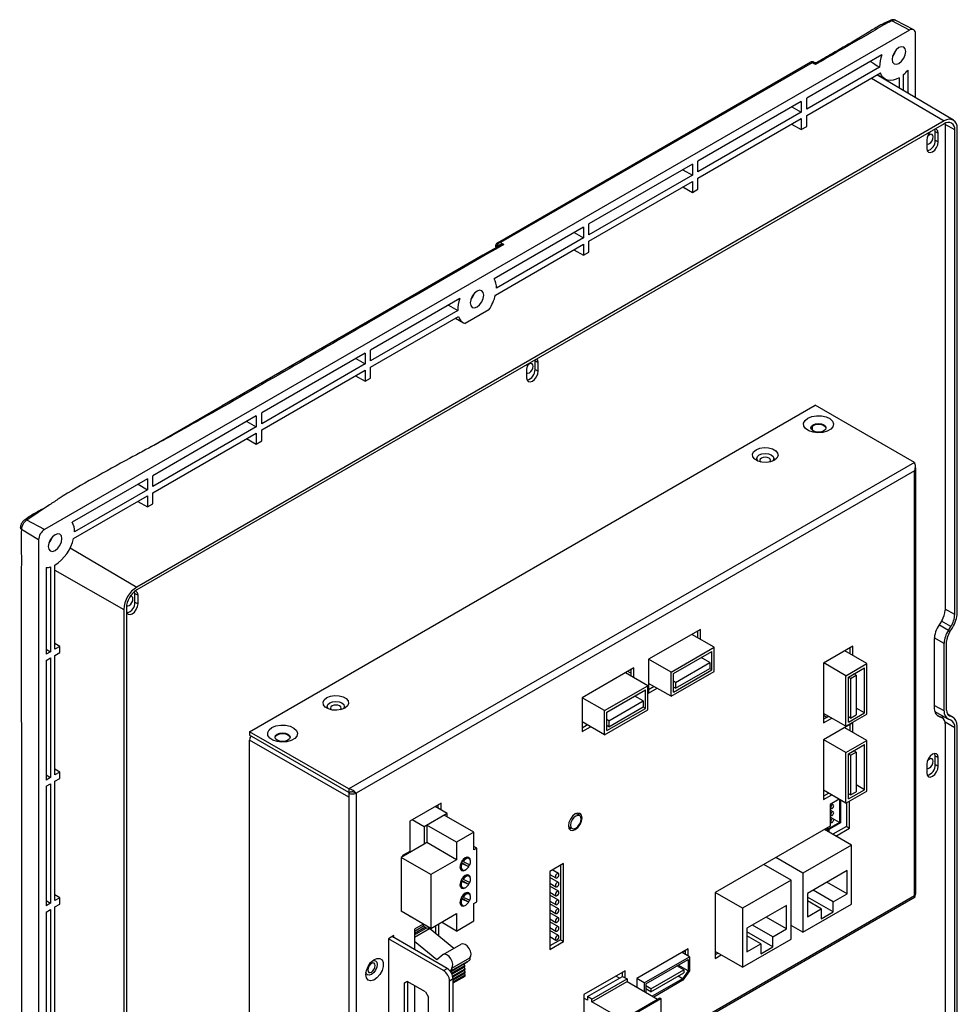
# Model space of a CAD drawing. Header units: millimetres. Extents: x 7146 to 9164, y -1568 to -663.
# Tile 187 of 187: x 8940 to 9159, y -944 to -714. Entities that reach past the tile are written whole.
import ezdxf

# ---------------------------------------------------------------- set-up
doc = ezdxf.new("R2010")
doc.units = ezdxf.units.MM
doc.header["$LTSCALE"] = 3

msp = doc.modelspace()

# ---------------------------------------------------------------- linework, layer by layer
at = {"linetype": 'Continuous', "lineweight": 30}
for p, q in [((9147.65, -716.37), (9143.52, -714.15)), ((9148.63, -716.26), (9144.42, -714.06)), ((9147.65, -716.37), (8945.42, -833.12)), ((9149.07, -732.13), (9149.07, -717.19)), ((9141.18, -722.15), (9123.61, -732.29)), ((9124.62, -723.81), (9051.31, -766.13)), ((9124.86, -723.98), (9052.03, -766.03)), ((9140.65, -724.98), (9123.61, -734.82)), ((9125.66, -724.41), (9124.86, -723.98)), ((9125.43, -723.97), (9125.11, -723.8)), ((9123.61, -736.29), (9140.86, -726.33)), ((9157.93, -737.38), (9140.05, -726.8)), ((9140.12, -726.76), (9141.98, -727.83)), ((9145.25, -727.47), (9145.25, -729.87)), ((9146.24, -730.46), (9146.24, -726.76)), ((9147.3, -731.09), (9147.3, -725.68)), ((9138.73, -727.56), (9155.78, -737.58)), ((9141.65, -727.64), (9141.65, -727.75)), ((9122.34, -733.02), (9098.16, -746.98)), ((9120.15, -734.29), (9122.34, -735.56)), ((9122.34, -733.02), (9122.34, -735.56)), ((9123.61, -734.82), (9123.61, -732.29)), ((9122.34, -735.56), (9098.16, -749.52)), ((9123.61, -738.86), (9123.61, -736.29)), ((9155.78, -737.58), (8966.99, -846.57)), ((9155.78, -738.25), (8966.99, -847.24)), ((9098.16, -750.99), (9122.34, -737.03)), ((9120.09, -738.32), (9122.34, -739.6)), ((9122.34, -737.03), (9122.34, -739.6)), ((9122.34, -739.6), (9123.61, -738.86)), ((9158.22, -739.66), (9155.97, -738.38)), ((9156, -738.74), (9156, -847.54)), ((9153.66, -740.05), (9153.57, -739.53)), ((9153.66, -740.05), (9154.37, -740.46)), ((9153.66, -742.09), (9153.66, -740.05)), ((9154.37, -742.5), (9154.37, -740.46)), ((9158.22, -852.99), (9158.22, -739.66)), ((9158.8, -852.65), (9158.8, -739.32)), ((9151.68, -742.01), (9151.68, -744.05)), ((9153.66, -742.09), (9154.37, -742.5)), ((9096.88, -747.72), (9072.7, -761.68)), ((9096.88, -747.72), (9096.88, -750.25)), ((9098.16, -749.52), (9098.16, -746.98)), ((9096.88, -750.25), (9072.7, -764.21)), ((9094.69, -748.99), (9096.88, -750.25)), ((9072.7, -765.68), (9096.88, -751.72)), ((9096.88, -751.72), (9096.88, -754.29)), ((9098.16, -753.56), (9098.16, -750.99)), ((9094.64, -753.02), (9096.88, -754.29)), ((9096.88, -754.29), (9098.16, -753.56)), ((9072.7, -764.21), (9072.7, -761.68)), ((9071.43, -762.41), (9050.53, -774.48)), ((9069.23, -763.68), (9071.43, -764.95)), ((9071.43, -762.41), (9071.43, -764.95)), ((9050.86, -778.29), (9071.43, -766.42)), ((9071.43, -764.95), (9051.06, -776.7)), ((9052.03, -766.03), (9052.82, -766.46)), ((9071.43, -766.42), (9071.43, -768.99)), ((9072.7, -768.25), (9072.7, -765.68)), ((9050.85, -766.85), (9050.84, -766.87)), ((9050.84, -766.87), (9050.84, -766.95)), ((9051.01, -767.09), (9050.99, -767.08)), ((9050.99, -767.08), (9050.99, -767.15)), ((9050.99, -767.15), (9051.01, -767.09)), ((9051.01, -767.09), (9051.19, -766.84)), ((9069.18, -767.71), (9071.43, -768.99)), ((9071.43, -768.99), (9072.7, -768.25)), ((9042.54, -779.09), (9021.65, -791.15)), ((9042.01, -781.93), (9021.65, -793.68)), ((9049.32, -781.75), (9043.75, -784.96)), ((9021.65, -795.15), (9042.21, -783.28)), ((9041.48, -783.7), (9043.34, -784.78)), ((9020.37, -791.89), (8996.19, -805.85)), ((9020.37, -791.89), (9020.37, -794.42)), ((9021.65, -793.68), (9021.65, -791.15)), ((9018.18, -793.15), (9020.37, -794.42)), ((9060.11, -793.64), (9060.11, -793.48)), ((9060.11, -793.64), (9060.82, -794.05)), ((9060.11, -795.69), (9060.11, -793.64)), ((9060.82, -796.09), (9060.82, -794.05)), ((9020.37, -794.42), (8996.19, -808.38)), ((8996.19, -809.85), (9020.37, -795.89)), ((9020.37, -795.89), (9020.37, -798.46)), ((9021.65, -797.72), (9021.65, -795.15)), ((9058.13, -795.6), (9058.13, -797.64)), ((9060.11, -795.69), (9060.82, -796.09)), ((9018.13, -797.18), (9020.37, -798.46)), ((9020.37, -798.46), (9021.65, -797.72)), ((8993.36, -880.4), (9125.59, -804.06)), ((9148.78, -817.45), (9125.59, -804.06)), ((8994.92, -806.58), (8970.73, -820.54)), ((8992.73, -807.85), (8994.92, -809.11)), ((8994.92, -806.58), (8994.92, -809.11)), ((8996.19, -808.38), (8996.19, -805.85)), ((8994.92, -809.11), (8970.73, -823.07)), ((8996.19, -812.42), (8996.19, -809.85)), ((9124.88, -808.96), (9124.88, -809.86)), ((8970.73, -824.54), (8994.92, -810.58)), ((8992.67, -811.88), (8994.92, -813.15)), ((8994.92, -810.58), (8994.92, -813.15)), ((8994.92, -813.15), (8996.19, -812.42)), ((9148.78, -817.45), (9016.56, -893.78)), ((9148.78, -819.41), (9018.25, -894.76)), ((9148.78, -918.7), (9148.78, -819.41)), ((9149.14, -918.21), (9149.14, -818.92)), ((8969.46, -821.28), (8951.89, -831.42)), ((8969.46, -821.28), (8969.46, -823.81)), ((8970.73, -823.07), (8970.73, -820.54)), ((8969.46, -823.81), (8952.42, -833.65)), ((8967.27, -822.54), (8969.46, -823.81)), ((8952.22, -835.23), (8969.46, -825.28)), ((8969.46, -825.28), (8969.46, -827.85)), ((8970.73, -827.11), (8970.73, -824.54)), ((8946.61, -827.36), (8941.29, -830.9)), ((8967.22, -826.58), (8969.46, -827.85)), ((8969.46, -827.85), (8970.73, -827.11)), ((8945.42, -833.12), (8941.29, -830.9)), ((8944.01, -835.57), (8940.02, -833.1)), ((8944.01, -835.57), (8944.01, -1109.92)), ((8951.42, -837.43), (8966.99, -846.57)), ((8945.77, -842.02), (8945.77, -862.31)), ((8946.83, -841.87), (8946.83, -861.69)), ((8947.82, -861.12), (8947.82, -841.44)), ((8947.82, -842.64), (8963.97, -851.8)), ((8966.56, -848.06), (8966.49, -847.59)), ((8966.56, -848.06), (8967.27, -848.47)), ((8966.56, -850.1), (8966.56, -848.06)), ((8967.27, -850.51), (8967.27, -848.47)), ((9156, -847.54), (9156, -852.01)), ((8963.97, -851.8), (8963.97, -965.13)), ((8964.55, -851.47), (8964.55, -964.79)), ((8964.58, -850.96), (8964.58, -852.06)), ((8966.56, -850.1), (8967.27, -850.51)), ((9158.22, -852.99), (9156, -851.72)), ((9156.73, -856.71), (9154.53, -855.44)), ((9155.26, -854.3), (9154.55, -855.4)), ((9157.32, -855.79), (9155.12, -854.52)), ((9156.73, -856.71), (9157.32, -855.79)), ((9157.02, -857.14), (9157.69, -856.08)), ((9098.76, -856.5), (9086.66, -863.48)), ((9102.01, -860.66), (9096.78, -857.64)), ((9098.05, -856.9), (9098.05, -858.37)), ((9098.76, -858.78), (9098.76, -856.5)), ((9155.75, -859.74), (9153.45, -858.43)), ((8945.77, -861.08), (8946.83, -861.69)), ((8948.99, -860.45), (8947.82, -859.77)), ((8948.99, -860.45), (8947.82, -861.12)), ((8948.99, -861.92), (8948.99, -860.45)), ((9091.9, -866.5), (9102.01, -860.66)), ((9102.01, -866.29), (9102.01, -860.66)), ((9134.43, -860.4), (9127.57, -864.36)), ((9133.72, -860.81), (9133.72, -862.2)), ((9134.43, -862.6), (9134.43, -860.4)), ((9153.43, -858.87), (9153.43, -874.7)), ((9155.75, -875.56), (9155.75, -859.74)), ((9156.33, -875.36), (9156.33, -859.27)), ((8946.83, -861.69), (8945.77, -862.31)), ((8945.77, -863.78), (8946.83, -863.16)), ((8946.83, -863.16), (8946.83, -891.09)), ((8947.82, -862.59), (8948.99, -861.92)), ((8947.82, -890.52), (8947.82, -862.59)), ((9092.46, -866.82), (9101.44, -861.64)), ((9100.96, -864.23), (9098.96, -863.08)), ((9101.44, -865.97), (9101.44, -861.64)), ((9137.68, -864.48), (9132.52, -861.5)), ((8945.77, -863.78), (8945.77, -891.7)), ((9083.2, -865.48), (9071.11, -872.46)), ((9083.2, -867.76), (9083.2, -865.48)), ((9091.9, -866.5), (9086.66, -863.48)), ((9086.66, -863.48), (9086.66, -871.4)), ((9092.95, -868.86), (9100.96, -864.23)), ((9092.95, -870.26), (9100.96, -865.64)), ((9101.44, -865.97), (9100.91, -865.66)), ((9100.96, -864.23), (9100.96, -865.64)), ((9127.57, -864.36), (9127.57, -878.32)), ((9132.8, -867.3), (9127.64, -864.32)), ((9132.8, -867.3), (9137.68, -864.48)), ((9133.37, -867.62), (9137.12, -865.46)), ((9137.12, -875.99), (9137.12, -865.46)), ((9137.68, -876.32), (9137.68, -864.48)), ((9086.45, -869.64), (9081.22, -866.62)), ((9082.49, -866.7), (9081.78, -866.29)), ((9082.49, -865.89), (9082.49, -867.35)), ((9091.9, -872.13), (9102.01, -866.29)), ((9091.9, -872.13), (9091.9, -866.5)), ((9092.46, -871.15), (9101.44, -865.97)), ((9092.46, -871.15), (9092.46, -866.82)), ((9132.8, -879.14), (9132.8, -867.3)), ((9133.37, -878.16), (9133.37, -867.62)), ((9133.87, -867.95), (9133.37, -867.66)), ((9133.87, -867.95), (9135.19, -867.19)), ((9133.87, -867.95), (9133.87, -877.22)), ((9135.19, -867.19), (9134.65, -866.88)), ((9135.19, -867.19), (9135.19, -876.46)), ((9076.34, -875.48), (9086.45, -869.64)), ((9086.45, -875.27), (9086.45, -869.64)), ((9091.9, -872.13), (9086.66, -869.11)), ((9087.94, -869.85), (9086.66, -870.58)), ((9086.66, -871.4), (9088.64, -870.25)), ((9092.95, -868.86), (9092.46, -868.57)), ((9092.95, -870.26), (9092.46, -869.98)), ((9092.95, -868.86), (9092.95, -870.26)), ((9076.34, -875.48), (9071.11, -872.46)), ((9071.11, -872.46), (9071.11, -880.38)), ((9076.91, -875.8), (9085.89, -870.62)), ((9085.4, -873.21), (9083.4, -872.06)), ((9085.89, -874.95), (9085.89, -870.62)), ((9077.39, -877.84), (9085.4, -873.21)), ((9077.39, -879.24), (9085.4, -874.62)), ((9085.89, -874.95), (9085.36, -874.64)), ((9085.4, -873.21), (9085.4, -874.62)), ((9137.12, -875.99), (9135.19, -874.88)), ((9155.75, -875.56), (9153.43, -874.25)), ((9076.34, -881.11), (9086.45, -875.27)), ((9076.34, -881.11), (9076.34, -875.48)), ((9076.91, -880.13), (9085.89, -874.95)), ((9076.91, -880.13), (9076.91, -875.8)), ((9132.8, -879.14), (9127.57, -876.12)), ((9128.35, -877.06), (9127.57, -876.61)), ((9128.77, -876.81), (9127.57, -877.5)), ((9128.77, -876.81), (9128.77, -876.81)), ((9132.8, -879.14), (9137.68, -876.32)), ((9133.37, -878.16), (9137.12, -875.99)), ((9133.87, -877.22), (9133.37, -876.93)), ((9133.87, -877.22), (9135.19, -876.46)), ((9153.95, -875.91), (9156.58, -877.39)), ((9154.07, -876.56), (9154.55, -876.75)), ((9154.2, -876.67), (9154.55, -876.87)), ((9154.55, -876.75), (9155.26, -877.16)), ((9154.55, -876.75), (9154.67, -876.81)), ((9154.55, -876.87), (9155.26, -877.16)), ((9155.38, -877.22), (9154.67, -876.81)), ((9157.89, -877.07), (9156.55, -876.28)), ((9157.69, -876.98), (9156.56, -876.31)), ((9156.79, -876.56), (9157.02, -876.7)), ((9157.69, -876.98), (9157.02, -876.7)), ((9076.34, -881.11), (9071.11, -878.09)), ((9072.38, -878.83), (9071.11, -879.56)), ((9071.11, -880.38), (9073.09, -879.23)), ((9077.39, -877.84), (9076.91, -877.55)), ((9077.39, -879.24), (9076.91, -878.96)), ((9077.39, -877.84), (9077.39, -879.24)), ((9127.57, -878.32), (9129.48, -877.22)), ((9134.43, -878.36), (9127.57, -882.32)), ((9137.68, -882.44), (9132.52, -879.46)), ((9133.72, -878.77), (9133.72, -880.16)), ((9134.43, -880.57), (9134.43, -878.36)), ((9158.22, -879.46), (9155.96, -878.18)), ((9156, -878.6), (9156, -889.69)), ((9157.32, -877.7), (9156.73, -877.46)), ((9158.22, -992.79), (9158.22, -879.46)), ((9158.8, -992.45), (9158.8, -879.13)), ((9016.56, -893.78), (8993.36, -880.4)), ((8993.36, -880.4), (8993.36, -881.21)), ((9016.56, -894.6), (8993.36, -881.21)), ((9016.56, -895.74), (8993.36, -882.35)), ((8993.36, -979.69), (8993.36, -882.35)), ((9127.57, -882.32), (9127.57, -896.29)), ((9132.8, -885.26), (9127.64, -882.28)), ((9132.8, -885.26), (9137.68, -882.44)), ((9133.37, -885.59), (9137.12, -883.42)), ((9137.12, -893.96), (9137.12, -883.42)), ((9137.68, -894.28), (9137.68, -882.44)), ((9132.8, -897.1), (9132.8, -885.26)), ((9133.37, -896.12), (9133.37, -885.59)), ((9133.87, -885.91), (9133.37, -885.62)), ((9133.87, -885.91), (9135.19, -885.16)), ((9133.87, -885.91), (9133.87, -895.19)), ((9135.19, -885.16), (9134.65, -884.85)), ((9135.19, -885.16), (9135.19, -894.43)), ((9153.66, -886.04), (9154.37, -886.45)), ((9153.66, -888.09), (9153.66, -886.04)), ((9151.68, -888), (9151.68, -890.05)), ((9153.66, -888.09), (9154.37, -888.49)), ((9154.37, -888.49), (9154.37, -886.45)), ((8945.77, -890.48), (8946.83, -891.09)), ((8948.99, -889.85), (8947.82, -889.16)), ((8948.99, -889.85), (8947.82, -890.52)), ((8948.99, -891.32), (8948.99, -889.85)), ((9156, -889.69), (9156, -991.87)), ((8946.83, -891.09), (8945.77, -891.7)), ((8945.77, -893.17), (8946.83, -892.56)), ((8945.77, -893.17), (8945.77, -921.1)), ((8946.83, -892.56), (8946.83, -920.49)), ((8947.82, -891.99), (8948.99, -891.32)), ((8947.82, -919.91), (8947.82, -891.99)), ((9137.12, -893.96), (9135.19, -892.85)), ((9016.56, -893.78), (9016.56, -894.6)), ((9017.22, -894.44), (9016.56, -894.6)), ((9017.05, -894.48), (9016.56, -894.76)), ((9016.56, -894.76), (9016.56, -895.74)), ((9018.25, -894.76), (9017.95, -894.59)), ((9018.25, -894.76), (9018.25, -994.06)), ((9132.8, -897.1), (9127.57, -894.08)), ((9128.77, -894.77), (9127.57, -895.47)), ((9127.57, -896.29), (9129.48, -895.18)), ((9132.8, -897.1), (9137.68, -894.28)), ((9133.37, -896.12), (9137.12, -893.96)), ((9133.87, -895.19), (9133.37, -894.9)), ((9133.87, -895.19), (9135.19, -894.43)), ((9016.56, -895.74), (9016.56, -993.08)), ((9038.12, -897.09), (9030.84, -901.3)), ((9039.54, -899.52), (9036.73, -897.9)), ((9037.41, -897.5), (9037.41, -898.3)), ((9038.12, -898.71), (9038.12, -897.09)), ((9131.21, -896.18), (9129.09, -897.41)), ((9129.09, -897.41), (9129.09, -902.49)), ((9129.82, -897.52), (9129.36, -897.25)), ((9131.27, -896.22), (9131.27, -901.62)), ((9131.48, -896.34), (9131.48, -901.74)), ((9132.91, -897.04), (9132.91, -902.55)), ((9133.62, -902.96), (9133.62, -896.63)), ((9039.54, -899.52), (9034.16, -902.62)), ((9038.88, -899.92), (9034.82, -902.27)), ((9045.81, -903.92), (9038.88, -899.92)), ((9039.54, -900.3), (9039.54, -899.52)), ((9070.51, -900.03), (9069.66, -899.54)), ((9129.09, -898.24), (9129.33, -898.37)), ((9129.82, -899.15), (9129.09, -898.73)), ((9129.09, -899.87), (9129.33, -900.01)), ((9030.84, -901.3), (9030.84, -908.4)), ((9034.16, -902.62), (9031.35, -901)), ((9041.75, -906.27), (9034.82, -902.27)), ((9034.82, -902.27), (9034.82, -906.35)), ((9129.09, -902.49), (9102.22, -918)), ((9131.48, -901.74), (9128.37, -903.54)), ((9131.27, -901.62), (9128.58, -903.17)), ((9131.27, -901.62), (9129.09, -900.36)), ((9129.82, -900.79), (9129.09, -900.37)), ((9129.09, -901.5), (9129.33, -901.64)), ((9034.16, -902.62), (9034.16, -906.73)), ((9045.81, -903.92), (9041.75, -906.27)), ((9045.81, -908), (9045.81, -903.92)), ((9067.91, -902.57), (9068.76, -903.06)), ((9134.11, -906.94), (9127.75, -903.26)), ((9128.37, -903.54), (9127.82, -903.22)), ((9128.37, -903.54), (9128.37, -902.9)), ((9128.58, -903.17), (9128.58, -902.78)), ((9128.77, -903.31), (9128.77, -903.85)), ((9132.91, -902.55), (9129.71, -904.4)), ((9130.42, -904.81), (9133.62, -902.96)), ((9132.91, -902.55), (9133.62, -902.96)), ((9034.16, -906.73), (9028.79, -909.83)), ((9034.82, -906.35), (9034.16, -906.73)), ((9041.75, -910.35), (9034.82, -906.35)), ((9041.75, -906.27), (9041.75, -910.35)), ((9134.11, -906.94), (9122.73, -913.51)), ((9134.11, -920.74), (9134.11, -906.94)), ((9030.84, -908.4), (9029.14, -909.38)), ((9029.14, -909.38), (9029.14, -909.63)), ((9046.47, -907.63), (9045.81, -907.25)), ((9046.47, -907.63), (9045.81, -908)), ((9046.47, -920.2), (9046.47, -907.63)), ((9035.72, -913.83), (9028.79, -909.83)), ((9028.79, -909.83), (9028.79, -922.4)), ((9041.75, -910.35), (9035.72, -913.83)), ((9043, -911.26), (9042.75, -911.12)), ((9044.59, -912), (9042.82, -910.97)), ((9044.59, -912), (9043, -911.26)), ((9043.26, -910.78), (9043.01, -910.63)), ((9043.26, -910.78), (9044.85, -911.51)), ((9044.69, -910.06), (9044.13, -909.74)), ((9045.01, -910.76), (9045.02, -910.6)), ((9066.74, -911.23), (9063.53, -913.08)), ((9066.03, -911.63), (9066.03, -929.04)), ((9066.74, -929.45), (9066.74, -911.23)), ((9119.97, -915.1), (9113.61, -911.43)), ((9122.73, -913.51), (9116.36, -909.83)), ((9035.72, -913.83), (9035.72, -926.41)), ((9042.59, -912.41), (9043.15, -912.73)), ((9044.69, -914.21), (9044.13, -913.89)), ((9063.53, -913.08), (9063.53, -931.3)), ((9063.53, -913.78), (9064.97, -914.61)), ((9065.58, -913.57), (9064.13, -912.73)), ((9122.73, -913.51), (9122.73, -927.31)), ((9133.05, -912.86), (9123.79, -918.2)), ((9133.05, -918.33), (9133.05, -912.86)), ((9043, -915.41), (9042.75, -915.26)), ((9044.59, -916.14), (9042.82, -915.12)), ((9044.59, -916.14), (9043, -915.41)), ((9043.26, -914.92), (9043.01, -914.78)), ((9043.26, -914.92), (9044.85, -915.66)), ((9045.01, -914.91), (9045.02, -914.75)), ((9065.58, -915.64), (9063.53, -914.46)), ((9063.53, -915.85), (9064.97, -916.68)), ((9119.97, -915.1), (9108.59, -921.67)), ((9119.97, -928.9), (9119.97, -915.1)), ((9133.05, -918.33), (9128.31, -915.59)), ((8948.99, -919.24), (8947.82, -918.56)), ((9042.59, -916.56), (9043.15, -916.88)), ((9044.69, -918.36), (9044.13, -918.04)), ((9065.58, -917.71), (9063.53, -916.53)), ((9063.53, -917.92), (9064.97, -918.76)), ((9065.58, -919.79), (9063.53, -918.61)), ((9108.59, -921.67), (9102.22, -918)), ((9102.22, -918), (9102.22, -933.43)), ((9123.79, -918.2), (9123.79, -923.67)), ((9129.83, -920.18), (9125.1, -917.45)), ((9129.83, -920.18), (9133.05, -918.33)), ((8945.77, -919.87), (8946.83, -920.49)), ((8946.83, -920.49), (8945.77, -921.1)), ((8948.99, -919.24), (8947.82, -919.91)), ((8947.82, -921.38), (8948.99, -920.71)), ((8948.99, -920.71), (8948.99, -919.24)), ((9017.58, -994.85), (9148.96, -919.01)), ((9018.25, -994.06), (9148.78, -918.7)), ((9042.59, -920.71), (9043.15, -921.03)), ((9043, -919.56), (9042.75, -919.41)), ((9044.59, -920.29), (9042.82, -919.27)), ((9044.59, -920.29), (9043, -919.56)), ((9043.26, -919.07), (9043.01, -918.93)), ((9043.26, -919.07), (9044.85, -919.81)), ((9045.01, -919.05), (9045.02, -918.9)), ((9045.81, -920.58), (9046.47, -920.2)), ((9045.81, -924.66), (9045.81, -920.58)), ((9063.53, -920), (9064.97, -920.83)), ((9065.58, -921.86), (9063.53, -920.68)), ((9122.73, -927.31), (9134.11, -920.74)), ((9129.83, -922.55), (9123.79, -919.06)), ((9127.01, -921.82), (9123.79, -919.96)), ((9129.83, -922.55), (9129.83, -920.18)), ((8945.77, -922.57), (8946.83, -921.96)), ((8945.77, -922.57), (8945.77, -950.49)), ((8946.83, -921.96), (8946.83, -949.88)), ((8947.82, -949.31), (8947.82, -921.38)), ((9035.72, -926.41), (9028.79, -922.4)), ((9035.72, -926.41), (9041.75, -922.93)), ((9041.75, -922.93), (9041.75, -927.01)), ((9063.53, -922.07), (9064.97, -922.91)), ((9065.58, -923.94), (9063.53, -922.75)), ((9108.59, -921.67), (9108.59, -935.47)), ((9118.91, -921.02), (9109.65, -926.37)), ((9118.91, -926.49), (9118.91, -921.02)), ((9123.79, -923.67), (9127.01, -921.82)), ((9127.01, -921.82), (9127.01, -924.19)), ((9127.01, -924.19), (9129.83, -922.55)), ((9030.84, -923.59), (9030.84, -923.67)), ((9030.84, -923.67), (9030.91, -923.63)), ((9033.95, -925.39), (9031.91, -926.57)), ((9034.06, -925.82), (9033.89, -925.42)), ((9037.57, -928.15), (9037.57, -925.34)), ((9041.75, -927.01), (9038.21, -924.97)), ((9041.75, -927.01), (9045.81, -924.66)), ((9063.53, -924.15), (9064.97, -924.98)), ((9065.58, -926.01), (9063.53, -924.83)), ((9118.91, -926.49), (9114.17, -923.76)), ((9031.91, -927.07), (9034.06, -925.82)), ((9031.91, -927.51), (9034.36, -926.1)), ((9031.91, -927.92), (9034.67, -926.32)), ((9031.91, -928.46), (9035.46, -926.41)), ((9031.91, -926.57), (9031.91, -931.35)), ((9034.36, -926.1), (9034.06, -925.82)), ((9034.67, -926.32), (9034.36, -926.1)), ((9035.46, -926.41), (9034.67, -926.32)), ((9041.09, -931.06), (9035.46, -926.41)), ((9036.86, -925.75), (9036.86, -927.57)), ((9063.53, -926.22), (9064.97, -927.05)), ((9065.58, -928.08), (9063.53, -926.9)), ((9109.65, -926.37), (9109.65, -931.84)), ((9115.69, -930.72), (9109.65, -927.23)), ((9115.69, -928.35), (9110.95, -925.61)), ((9115.69, -928.35), (9118.91, -926.49)), ((9122.73, -927.31), (9119.97, -925.72)), ((9027.1, -928.09), (9025.83, -928.82)), ((9038.7, -936.25), (9025.83, -928.82)), ((9025.83, -928.82), (9025.83, -973.73)), ((9039.55, -935.76), (9026.68, -928.33)), ((9027.1, -928.58), (9027.1, -928.09)), ((9037.17, -933.78), (9031.91, -929.43)), ((9038.59, -932.51), (9042.83, -930.06)), ((9063.53, -928.29), (9064.97, -929.13)), ((9066.03, -929.04), (9063.53, -930.49)), ((9063.53, -931.3), (9066.74, -929.45)), ((9066.03, -929.04), (9066.74, -929.45)), ((9108.59, -935.47), (9119.97, -928.9)), ((9112.86, -929.98), (9109.65, -928.12)), ((9109.65, -931.84), (9112.86, -929.98)), ((9112.86, -929.98), (9112.86, -932.35)), ((9115.69, -930.72), (9115.69, -928.35)), ((9095.89, -931.19), (9083.87, -938.13)), ((9096.25, -933.03), (9094.48, -932.01)), ((9095.19, -931.68), (9094.55, -932.05)), ((9095.19, -931.6), (9095.19, -932.42)), ((9095.89, -932.83), (9095.89, -931.19)), ((9108.59, -935.47), (9102.22, -931.8)), ((9102.93, -932.21), (9102.22, -932.61)), ((9112.86, -932.35), (9115.69, -930.72)), ((9038.59, -932.51), (9037.17, -933.78)), ((9040.35, -936.51), (9044.22, -934.27)), ((9040.36, -936.52), (9043.49, -934.71)), ((9040.58, -936.24), (9044.82, -933.79)), ((9040.62, -935.73), (9044.86, -933.28)), ((9043.49, -934.71), (9043.49, -934.69)), ((9043.72, -935.04), (9043.49, -934.71)), ((9085.64, -939.15), (9096.25, -933.03)), ((9085.99, -939.36), (9095.89, -933.64)), ((9095.89, -933.64), (9095.89, -936.29)), ((9096.25, -933.03), (9096.25, -936.3)), ((9102.22, -933.43), (9103.64, -932.61)), ((9038.7, -936.25), (9039.55, -935.76)), ((9040.13, -936.24), (9040.26, -936.17)), ((9040.57, -936.86), (9043.72, -935.04)), ((9040.67, -937.05), (9043.72, -935.28)), ((9040.68, -937.08), (9043.53, -935.44)), ((9040.85, -937.51), (9043.74, -935.84)), ((9040.9, -937.68), (9043.74, -936.04)), ((9040.9, -937.7), (9043.52, -936.19)), ((9040.96, -938.17), (9043.75, -936.56)), ((9040.96, -938.41), (9043.75, -936.8)), ((9043.52, -936.19), (9043.74, -936.04)), ((9043.75, -936.56), (9043.52, -936.19)), ((9043.53, -935.44), (9043.72, -935.28)), ((9043.74, -935.84), (9043.53, -935.44)), ((9043.75, -937.26), (9043.57, -936.91)), ((9043.72, -935.28), (9043.72, -935.04)), ((9043.74, -936.04), (9043.74, -935.84)), ((9043.75, -936.8), (9043.75, -936.56)), ((9081.15, -936.31), (9071.53, -941.86)), ((9080.44, -936.72), (9080.44, -937.7)), ((9081.15, -937.94), (9081.15, -936.31)), ((9087.19, -940.51), (9094.87, -936.08)), ((9087.19, -941.25), (9094.87, -936.82)), ((9094.87, -936.08), (9093.27, -935.16)), ((9095.89, -936.29), (9093.6, -934.97)), ((9095.89, -936.29), (9094.58, -938.16)), ((9096.25, -936.3), (9094.69, -938.5)), ((9094.87, -936.08), (9094.87, -936.82)), ((9029.51, -939.19), (9030.21, -938.78)), ((9030.21, -938.78), (9029.51, -939.19)), ((9029.51, -939.19), (9029.51, -966.95)), ((9034.45, -941.23), (9030.21, -938.78)), ((9030.35, -966.46), (9030.35, -938.86)), ((9040.96, -938.21), (9040.11, -938.7)), ((9040.11, -979.69), (9040.11, -938.7)), ((9040.96, -938.87), (9043.75, -937.26)), ((9040.96, -939.14), (9043.75, -937.53)), ((9040.96, -979.2), (9040.96, -938.21)), ((9043.75, -937.53), (9043.75, -937.26)), ((9072.38, -942.35), (9080.58, -937.62)), ((9073.4, -942.94), (9081.61, -938.21)), ((9073.4, -943.56), (9081.61, -938.82)), ((9079.84, -938.05), (9078.99, -937.56)), ((9080.58, -937.62), (9081.61, -938.21)), ((9081.61, -938.21), (9081.61, -938.82)), ((9081.61, -938.82), (9088.73, -942.94)), ((9085.64, -939.15), (9083.87, -938.13)), ((9083.87, -938.13), (9083.87, -940.13)), ((9085.64, -939.15), (9085.64, -941.15)), ((9085.99, -939.36), (9085.99, -941.35)), ((9094.58, -938.16), (9087.52, -942.23)), ((9094.69, -938.5), (9087.87, -942.44)), ((9094.58, -938.16), (9093.57, -937.58)), ((9031.91, -939.76), (9031.91, -968.18)), ((9034.45, -941.23), (9035.16, -942.46)), ((9087.19, -940.51), (9085.99, -939.82)), ((9087.19, -941.25), (9085.99, -940.56)), ((9087.19, -940.51), (9087.19, -941.25)), ((9035.1, -942.35), (9035.1, -945.92)), ((9035.16, -970.22), (9035.16, -942.46)), ((9071.53, -941.86), (9071.53, -952.27)), ((9072.38, -943.21), (9071.53, -942.72)), ((9072.38, -942.35), (9072.38, -943.21)), ((9073.4, -942.94), (9072.38, -942.35)), ((9073.4, -943.56), (9073.4, -942.94)), ((9081.06, -947.98), (9073.4, -943.56)), ((9081.06, -947.36), (9089.26, -942.63)), ((9081.33, -947.52), (9089.53, -942.78)), ((9089.26, -942.63), (9089.53, -942.78)), ((9089.53, -942.78), (9089.53, -949.64))]:
    msp.add_line(p, q, dxfattribs=at)
at = {"linetype": 'Continuous', "lineweight": 30, "flags": 128}
for points in [[(9146.77, -721.37), (9146.65, -720.74), (9146.3, -720.34), (9145.79, -720.24), (9145.18, -720.45), (9144.57, -720.94), (9144.05, -721.64), (9143.71, -722.43), (9143.59, -723.21), (9143.71, -723.84), (9144.05, -724.24), (9144.57, -724.34), (9145.18, -724.13), (9145.79, -723.63), (9146.3, -722.94), (9146.65, -722.14), (9146.77, -721.37)], [(9144.49, -721.03), (9144.18, -721.71), (9143.74, -722.33)], [(9145.25, -727.47), (9144.52, -727.84), (9143.82, -728.06), (9143.14, -728.13), (9142.52, -728.05), (9141.97, -727.83), (9141.5, -727.46), (9141.13, -726.96), (9140.86, -726.33)], [(9155.93, -738.17), (9155.96, -738.29), (9156, -738.74)], [(9151.69, -742.93), (9151.98, -742.98), (9152.32, -742.86), (9152.66, -742.59), (9152.94, -742.2), (9153.14, -741.76), (9153.2, -741.33)], [(9153.2, -741.33), (9153.14, -740.98), (9152.94, -740.76), (9152.66, -740.71), (9152.32, -740.82), (9151.98, -741.1), (9151.79, -741.33)], [(9154.37, -740.46), (9154.27, -739.92), (9153.98, -739.59), (9153.62, -739.5)], [(9151.68, -744.05), (9151.79, -744.58), (9152.08, -744.92), (9152.51, -745), (9153.03, -744.82), (9153.54, -744.41), (9153.98, -743.82), (9154.27, -743.15), (9154.37, -742.5)], [(9051.63, -766.83), (9047.89, -768.99), (8986.94, -804.18), (8969.8, -814.08)], [(9048.13, -778.31), (9048.01, -777.68), (9047.66, -777.28), (9047.15, -777.18), (9046.54, -777.4), (9045.93, -777.89), (9045.41, -778.58), (9045.07, -779.38), (9044.95, -780.15), (9045.07, -780.78), (9045.41, -781.18), (9045.93, -781.28), (9046.54, -781.07), (9047.15, -780.58), (9047.66, -779.88), (9048.01, -779.09), (9048.13, -778.31)], [(9045.85, -777.97), (9045.54, -778.66), (9045.1, -779.27)], [(9059.65, -794.93), (9059.59, -794.58), (9059.39, -794.36), (9059.11, -794.3), (9058.77, -794.42), (9058.43, -794.69), (9058.24, -794.92)], [(9060.82, -794.05), (9060.72, -793.52), (9060.52, -793.25)], [(9058.44, -794.45), (9058.24, -794.95), (9058.13, -795.6)], [(9058.13, -797.64), (9058.24, -798.18), (9058.53, -798.51), (9058.96, -798.6), (9059.48, -798.42), (9059.99, -798.01), (9060.43, -797.42), (9060.72, -796.75), (9060.82, -796.09)], [(9058.14, -796.52), (9058.43, -796.58), (9058.77, -796.46), (9059.11, -796.19), (9059.39, -795.8), (9059.59, -795.36), (9059.65, -794.93)], [(9123.89, -807.08), (9124.83, -806.7), (9125.94, -806.51), (9127.09, -806.53), (9128.16, -806.77), (9129.04, -807.2), (9129.63, -807.78), (9129.87, -808.43), (9129.72, -809.09), (9129.22, -809.68), (9128.4, -810.15), (9127.37, -810.45), (9126.22, -810.53), (9125.1, -810.39), (9124.11, -810.05), (9123.36, -809.54), (9122.94, -808.93), (9122.9, -808.26), (9123.22, -807.62), (9123.89, -807.08)], [(9125.13, -808.61), (9125.7, -808.39), (9126.37, -808.32), (9127.04, -808.39), (9127.61, -808.61), (9127.99, -808.94), (9128.12, -809.33), (9127.99, -809.71), (9127.61, -810.04), (9127.04, -810.26), (9126.37, -810.34), (9125.7, -810.26), (9125.13, -810.04), (9124.75, -809.71), (9124.62, -809.33), (9124.75, -808.94), (9125.13, -808.61)], [(9124.62, -809.41), (9124.75, -809.1), (9125.13, -808.78), (9125.7, -808.56), (9126.37, -808.48), (9127.04, -808.56), (9127.61, -808.78)], [(9127.61, -808.78), (9127.99, -809.1), (9128.11, -809.41)], [(9111.8, -814.47), (9112.66, -814.13), (9113.66, -813.97), (9114.7, -814.02), (9115.64, -814.28), (9116.38, -814.7), (9116.82, -815.25), (9116.91, -815.85), (9116.64, -816.43), (9116.05, -816.92), (9115.19, -817.26), (9114.19, -817.42), (9113.15, -817.37), (9112.2, -817.11), (9111.47, -816.69), (9111.03, -816.14), (9110.94, -815.54), (9111.2, -814.96), (9111.8, -814.47)], [(9112.23, -817.12), (9112.08, -816.95), (9111.92, -816.51), (9112.08, -816.07), (9112.51, -815.7)], [(9112.51, -815.7), (9113.16, -815.44), (9113.92, -815.36), (9114.69, -815.44), (9115.34, -815.7), (9115.77, -816.07), (9115.92, -816.51), (9115.77, -816.95), (9115.62, -817.12)], [(9113.04, -816.41), (9112.77, -816.64), (9112.67, -816.92), (9112.77, -817.2), (9112.88, -817.32)], [(9114.96, -817.32), (9115.08, -817.2), (9115.17, -816.92), (9115.08, -816.64), (9114.81, -816.41), (9114.4, -816.25), (9113.92, -816.2), (9113.45, -816.25), (9113.04, -816.41)], [(9148.78, -819.41), (9148.93, -819.3), (9149.04, -819.19), (9149.11, -819.06), (9149.14, -818.92), (9149.11, -818.78), (9149.04, -818.65), (9148.96, -818.56)], [(8949.49, -835.26), (8949.36, -834.63), (8949.02, -834.23), (8948.5, -834.13), (8947.9, -834.34), (8947.29, -834.83), (8946.77, -835.53), (8946.43, -836.32), (8946.3, -837.1), (8946.43, -837.73), (8946.77, -838.13), (8947.29, -838.23), (8947.9, -838.01), (8948.5, -837.52), (8949.02, -836.83), (8949.36, -836.03), (8949.49, -835.26)], [(8947.21, -834.92), (8946.9, -835.6), (8946.46, -836.22)], [(8964.59, -850.94), (8964.88, -850.99), (8965.22, -850.87), (8965.56, -850.6), (8965.84, -850.22), (8966.04, -849.77), (8966.1, -849.34)], [(8966.1, -849.34), (8966.04, -848.99), (8965.84, -848.77), (8965.56, -848.72), (8965.47, -848.73)], [(8967.27, -848.47), (8967.17, -847.93), (8966.88, -847.6), (8966.59, -847.51)], [(8964.58, -852.06), (8964.69, -852.59), (8964.98, -852.93), (8965.41, -853.01), (8965.93, -852.83), (8966.44, -852.42), (8966.88, -851.83), (8967.17, -851.16), (8967.27, -850.51)], [(9011.39, -872.44), (9012.25, -872.09), (9013.25, -871.93), (9014.29, -871.99), (9015.24, -872.24), (9015.97, -872.67), (9016.41, -873.21), (9016.5, -873.81), (9016.23, -874.39), (9015.64, -874.88), (9014.78, -875.23), (9013.78, -875.39), (9012.74, -875.33), (9011.79, -875.08), (9011.06, -874.65), (9010.62, -874.11), (9010.53, -873.51), (9010.8, -872.93), (9011.39, -872.44)], [(9011.82, -875.09), (9011.67, -874.92), (9011.51, -874.48), (9011.67, -874.03), (9012.1, -873.66)], [(9012.1, -873.66), (9012.75, -873.41), (9013.51, -873.32), (9014.28, -873.41), (9014.93, -873.66), (9015.36, -874.03), (9015.51, -874.48), (9015.36, -874.92), (9015.21, -875.09)], [(9012.63, -874.37), (9012.36, -874.61), (9012.26, -874.88), (9012.36, -875.16), (9012.47, -875.28)], [(9014.56, -875.28), (9014.67, -875.16), (9014.76, -874.88), (9014.67, -874.61), (9014.4, -874.37), (9013.99, -874.22), (9013.51, -874.16), (9013.04, -874.22), (9012.63, -874.37)], [(8998.59, -879.42), (8999.53, -879.03), (9000.64, -878.84), (9001.79, -878.87), (9002.86, -879.11), (9003.74, -879.54), (9004.33, -880.11), (9004.57, -880.76), (9004.42, -881.42), (9003.92, -882.02), (9003.1, -882.49), (9002.07, -882.78), (9000.92, -882.86), (8999.8, -882.73), (8998.81, -882.39), (8998.06, -881.88), (8997.64, -881.26), (8997.6, -880.59), (8997.93, -879.96), (8998.59, -879.42)], [(8999.83, -880.95), (9000.4, -880.73), (9001.07, -880.65), (9001.74, -880.73), (9002.31, -880.95), (9002.69, -881.27), (9002.82, -881.66), (9002.69, -882.05), (9002.31, -882.38), (9001.74, -882.59), (9001.07, -882.67), (9000.4, -882.59), (8999.83, -882.38), (8999.45, -882.05), (8999.32, -881.66), (8999.45, -881.27), (8999.83, -880.95)], [(8999.33, -881.74), (8999.45, -881.44), (8999.83, -881.11)], [(8999.83, -881.11), (9000.4, -880.89), (9001.07, -880.81), (9001.74, -880.89), (9002.31, -881.11), (9002.69, -881.44), (9002.81, -881.74)], [(9154.37, -886.45), (9154.27, -885.92), (9153.98, -885.58), (9153.54, -885.5), (9153.03, -885.68), (9152.51, -886.09), (9152.08, -886.68), (9151.79, -887.35), (9151.68, -888)], [(9153.66, -886.04), (9153.56, -885.51), (9153.55, -885.5)], [(9151.68, -890.05), (9151.79, -890.58), (9152.08, -890.92), (9152.51, -891), (9153.03, -890.82), (9153.54, -890.41), (9153.98, -889.82), (9154.27, -889.15), (9154.37, -888.49)], [(9151.69, -888.92), (9151.98, -888.98), (9152.32, -888.86), (9152.66, -888.59), (9152.94, -888.2), (9153.14, -887.76), (9153.2, -887.33)], [(9153.2, -887.33), (9153.14, -886.98), (9152.94, -886.76), (9152.66, -886.7), (9152.32, -886.82), (9151.98, -887.09), (9151.79, -887.32)], [(9129.92, -897.75), (9129.89, -897.61), (9129.82, -897.52), (9129.71, -897.5), (9129.57, -897.55), (9129.44, -897.65), (9129.33, -897.81), (9129.25, -897.98), (9129.22, -898.15), (9129.25, -898.29), (9129.33, -898.37), (9129.44, -898.39), (9129.57, -898.35), (9129.71, -898.24), (9129.82, -898.09), (9129.89, -897.92), (9129.92, -897.75)], [(9071.08, -900.55), (9070.96, -899.91), (9070.62, -899.52), (9070.1, -899.42), (9069.49, -899.63), (9068.88, -900.12), (9068.37, -900.82), (9068.02, -901.61), (9067.9, -902.38), (9068.02, -903.02), (9068.37, -903.41), (9068.88, -903.51), (9069.49, -903.3), (9070.1, -902.81), (9070.62, -902.12), (9070.96, -901.32), (9071.08, -900.55)], [(9070.87, -900.83), (9070.77, -900.34), (9070.51, -900.03), (9070.11, -899.96), (9069.63, -900.12), (9069.16, -900.5), (9068.76, -901.04), (9068.49, -901.66), (9068.4, -902.26), (9068.49, -902.75), (9068.76, -903.06), (9069.16, -903.14), (9069.63, -902.98), (9070.11, -902.59), (9070.51, -902.05), (9070.77, -901.43), (9070.87, -900.83)], [(9070.21, -899.41), (9070.25, -899.51), (9070.37, -899.95)], [(9129.92, -899.38), (9129.89, -899.24), (9129.82, -899.15), (9129.71, -899.13), (9129.57, -899.18), (9129.44, -899.29), (9129.33, -899.44), (9129.25, -899.61), (9129.22, -899.78), (9129.25, -899.92), (9129.33, -900.01), (9129.44, -900.03), (9129.57, -899.98), (9129.71, -899.87), (9129.82, -899.72), (9129.89, -899.55), (9129.92, -899.38)], [(9129.92, -901.01), (9129.89, -900.87), (9129.82, -900.79), (9129.71, -900.77), (9129.57, -900.81), (9129.44, -900.92), (9129.33, -901.07), (9129.25, -901.24), (9129.22, -901.41), (9129.25, -901.55), (9129.33, -901.64), (9129.44, -901.66), (9129.57, -901.61), (9129.71, -901.51), (9129.82, -901.35), (9129.89, -901.18), (9129.92, -901.01)], [(9068.62, -902.98), (9068.18, -903.11), (9068.07, -903.11)], [(9045.02, -910.6), (9044.92, -910.11), (9044.65, -909.8), (9044.25, -909.72), (9043.78, -909.89), (9043.31, -910.27), (9042.9, -910.81), (9042.64, -911.43), (9042.54, -912.03), (9042.64, -912.52), (9042.9, -912.83), (9043.31, -912.91), (9043.78, -912.75), (9043.91, -912.66)], [(9043, -911.26), (9042.86, -911.75), (9042.84, -912.19), (9042.96, -912.54), (9043.19, -912.75), (9043.51, -912.8), (9043.88, -912.68), (9044.26, -912.4), (9044.59, -912)], [(9044.85, -911.51), (9044.99, -911.03), (9045, -910.59), (9044.88, -910.25), (9044.65, -910.04), (9044.33, -910), (9043.97, -910.12), (9043.59, -910.39), (9043.26, -910.78)], [(9044.56, -911.98), (9044.65, -911.82), (9044.82, -911.49)], [(9045.02, -914.75), (9044.92, -914.26), (9044.65, -913.95), (9044.25, -913.87), (9043.78, -914.04), (9043.31, -914.42), (9042.9, -914.96), (9042.64, -915.58), (9042.54, -916.18), (9042.64, -916.67), (9042.9, -916.98), (9043.31, -917.06), (9043.78, -916.89), (9043.91, -916.81)], [(9065.7, -913.84), (9065.67, -913.67), (9065.58, -913.57), (9065.44, -913.54), (9065.27, -913.6), (9065.11, -913.73), (9064.97, -913.91), (9064.88, -914.13), (9064.85, -914.33), (9064.88, -914.5), (9064.97, -914.61), (9065.11, -914.64), (9065.27, -914.58), (9065.44, -914.45), (9065.58, -914.26), (9065.67, -914.05), (9065.7, -913.84)], [(9043, -915.41), (9042.86, -915.9), (9042.84, -916.34), (9042.96, -916.69), (9043.19, -916.9), (9043.51, -916.95), (9043.88, -916.82), (9044.26, -916.54), (9044.59, -916.14)], [(9044.85, -915.66), (9044.99, -915.18), (9045, -914.74), (9044.88, -914.4), (9044.65, -914.19), (9044.33, -914.14), (9043.97, -914.26), (9043.59, -914.53), (9043.26, -914.92)], [(9044.56, -916.12), (9044.65, -915.97), (9044.82, -915.64)], [(9065.7, -915.92), (9065.67, -915.75), (9065.58, -915.64), (9065.44, -915.61), (9065.27, -915.67), (9065.11, -915.8), (9064.97, -915.99), (9064.88, -916.2), (9064.85, -916.41), (9064.88, -916.58), (9064.97, -916.68), (9065.11, -916.71), (9065.27, -916.65), (9065.44, -916.52), (9065.58, -916.34), (9065.67, -916.12), (9065.7, -915.92)], [(9045.02, -918.9), (9044.92, -918.41), (9044.65, -918.1), (9044.25, -918.02), (9043.78, -918.18), (9043.31, -918.57), (9042.9, -919.11), (9042.64, -919.73), (9042.54, -920.33), (9042.64, -920.82), (9042.9, -921.13), (9043.31, -921.21), (9043.78, -921.04), (9043.91, -920.96)], [(9044.85, -919.81), (9044.99, -919.33), (9045, -918.89), (9044.88, -918.55), (9044.65, -918.34), (9044.33, -918.29), (9043.97, -918.41), (9043.59, -918.68), (9043.26, -919.07)], [(9065.7, -917.99), (9065.67, -917.82), (9065.58, -917.71), (9065.44, -917.69), (9065.27, -917.74), (9065.11, -917.88), (9064.97, -918.06), (9064.88, -918.28), (9064.85, -918.48), (9064.88, -918.65), (9064.97, -918.76), (9065.11, -918.79), (9065.27, -918.73), (9065.44, -918.6), (9065.58, -918.41), (9065.67, -918.2), (9065.7, -917.99)], [(9043, -919.56), (9042.86, -920.04), (9042.84, -920.49), (9042.96, -920.84), (9043.19, -921.05), (9043.51, -921.1), (9043.88, -920.97), (9044.26, -920.69), (9044.59, -920.29)], [(9044.56, -920.27), (9044.65, -920.12), (9044.82, -919.79)], [(9065.7, -920.06), (9065.67, -919.89), (9065.58, -919.79), (9065.44, -919.76), (9065.27, -919.82), (9065.11, -919.95), (9064.97, -920.14), (9064.88, -920.35), (9064.85, -920.56), (9064.88, -920.73), (9064.97, -920.83), (9065.11, -920.86), (9065.27, -920.8), (9065.44, -920.67), (9065.58, -920.48), (9065.67, -920.27), (9065.7, -920.06)], [(9065.7, -922.14), (9065.67, -921.97), (9065.58, -921.86), (9065.44, -921.83), (9065.27, -921.89), (9065.11, -922.02), (9064.97, -922.21), (9064.88, -922.42), (9064.85, -922.63), (9064.88, -922.8), (9064.97, -922.91), (9065.11, -922.93), (9065.27, -922.88), (9065.44, -922.74), (9065.58, -922.56), (9065.67, -922.35), (9065.7, -922.14)], [(9065.7, -924.21), (9065.67, -924.04), (9065.58, -923.94), (9065.44, -923.91), (9065.27, -923.97), (9065.11, -924.1), (9064.97, -924.28), (9064.88, -924.5), (9064.85, -924.7), (9064.88, -924.87), (9064.97, -924.98), (9065.11, -925.01), (9065.27, -924.95), (9065.44, -924.82), (9065.58, -924.63), (9065.67, -924.42), (9065.7, -924.21)], [(9065.7, -926.29), (9065.67, -926.12), (9065.58, -926.01), (9065.44, -925.98), (9065.27, -926.04), (9065.11, -926.17), (9064.97, -926.36), (9064.88, -926.57), (9064.85, -926.78), (9064.88, -926.95), (9064.97, -927.05), (9065.11, -927.08), (9065.27, -927.02), (9065.44, -926.89), (9065.58, -926.71), (9065.67, -926.49), (9065.7, -926.29)], [(9044.86, -933.28), (9045.08, -932.89), (9045.13, -932.33), (9044.98, -931.69), (9044.67, -931.06), (9044.24, -930.51), (9043.74, -930.13), (9043.25, -929.98), (9042.83, -930.06)], [(9065.7, -928.36), (9065.67, -928.19), (9065.58, -928.08), (9065.44, -928.06), (9065.27, -928.11), (9065.11, -928.25), (9064.97, -928.43), (9064.88, -928.65), (9064.85, -928.85), (9064.88, -929.02), (9064.97, -929.13), (9065.11, -929.16), (9065.27, -929.1), (9065.44, -928.97), (9065.58, -928.78), (9065.67, -928.57), (9065.7, -928.36)], [(9040.62, -935.73), (9040.84, -935.34), (9040.88, -934.78), (9040.74, -934.14), (9040.43, -933.51), (9040, -932.96), (9039.5, -932.58), (9039.01, -932.43), (9038.59, -932.51)], [(9020.52, -937.19), (9020.66, -936.25), (9021.06, -935.29), (9021.66, -934.41), (9022.39, -933.76), (9023.14, -933.4), (9023.81, -933.4), (9024.32, -933.75), (9024.59, -934.41), (9024.59, -935.28), (9024.32, -936.25), (9023.81, -937.18), (9023.14, -937.96), (9022.39, -938.47), (9021.66, -938.65), (9021.06, -938.48), (9020.66, -937.96), (9020.52, -937.19)], [(9022.18, -933.91), (9022.38, -933.87), (9022.82, -933.95), (9023.11, -934.29), (9023.21, -934.82), (9023.11, -935.47), (9022.82, -936.15), (9022.38, -936.73), (9021.87, -937.15), (9021.35, -937.33), (9020.92, -937.24), (9020.63, -936.91), (9020.56, -936.72)], [(9020.98, -936.11), (9021.05, -936.46), (9021.24, -936.68), (9021.53, -936.74), (9021.87, -936.62), (9022.21, -936.35), (9022.49, -935.96), (9022.68, -935.52), (9022.75, -935.09), (9022.68, -934.74), (9022.49, -934.51), (9022.21, -934.46), (9021.87, -934.58), (9021.53, -934.85), (9021.24, -935.24), (9021.05, -935.68), (9020.98, -936.11)], [(9044.82, -933.79), (9044.85, -933.76), (9044.91, -933.68), (9044.93, -933.56), (9044.91, -933.43), (9044.86, -933.28)], [(9040.2, -936.11), (9040.31, -936.2), (9040.42, -936.25), (9040.53, -936.26), (9040.61, -936.21), (9040.66, -936.13), (9040.68, -936.01), (9040.67, -935.87), (9040.62, -935.73)]]:
    msp.add_lwpolyline(points, dxfattribs=at)
at = {"linetype": 'Continuous', "lineweight": 30}
for centre, radius, start, end in [((9143.25, -714.46), 0.409, 49.3213, 107.6084), ((9148.2, -717.05), 0.873, 350.7848, 129.2043), ((9148.77, -725.03), 8.12, 159.2285, 179.6991), ((9140.21, -719.75), 9.24, 310.7328, 320.1135), ((9156.96, -739.03), 1.86, 350.786, 129.2033), ((9156.74, -739.42), 1.51, 350.7855, 129.204), ((9154.64, -742.16), 2.96, 138.333, 177.1072), ((9151.19, -742.2), 2.47, 284.0063, 2.5062), ((9051.09, -766.85), 0.248, 185.0084, 246.0958), ((9051.1, -766.92), 0.253, 186.634, 245.5437), ((9051.09, -766.83), 0.242, 184.2792, 246.8311), ((9051.02, -767.06), 0.277, 342.3462, 51.8474), ((9046.97, -776.5), 4.1, 357.1199, 29.5309), ((9050.13, -781.97), 8.12, 159.2287, 179.6987), ((9040.61, -775.8), 10.54, 325.6616, 346.3544), ((9044.58, -782.66), 2.44, 194.6194, 250.3289), ((9057.64, -795.79), 2.47, 283.9843, 2.5275), ((8941.02, -831.41), 0.576, 62.8327, 121.1647), ((8940.3, -832.63), 0.545, 176.5865, 238.9332), ((8947.08, -835.7), 3.07, 122.6055, 177.3945), ((8948.33, -833.44), 4.1, 357.1209, 29.5305), ((8942.49, -833.01), 9.98, 302.3322, 347.1204), ((8945.85, -838.71), 3.31, 268.6301, 287.2751), ((8970.52, -852.1), 6.56, 122.6055, 177.3945), ((8969.84, -851.71), 5.3, 122.605, 177.395), ((8964.09, -850.21), 2.47, 284.0087, 2.5036), ((9151.57, -851.85), 4.43, 326.2964, 357.8161), ((9152.8, -852.78), 5.43, 326.2967, 357.8159), ((9160.14, -859.13), 6.71, 146.2966, 177.816), ((9161.6, -859.96), 5.85, 146.2965, 177.816), ((9155.6, -874.96), 2.18, 173.2648, 241.4328), ((9154.64, -874.7), 1.39, 216.4531, 240.4351), ((9153.8, -877.67), 1.76, 11.6032, 37.5884), ((9154.57, -878.43), 1.44, 353.2651, 61.4323), ((9157.64, -875.79), 1.9, 173.2649, 241.4327), ((9156.47, -879.25), 1.77, 353.2648, 61.4327), ((8995.17, -882.43), 1.81, 145.1182, 177.5119), ((9151.19, -888.2), 2.47, 283.9817, 2.5305), ((9017.4, -893.13), 1.84, 242.61, 297.3904), ((9148.53, -918.15), 0.604, 294.3757, 354.3047), ((9044.1, -934.09), 0.215, 304.6442, 3.7512), ((9037.04, -938.84), 3.07, 2.6053, 57.3949), ((9037.89, -938.35), 3.07, 2.6053, 57.3949), ((9040.04, -936.11), 0.158, 303.8619, 359.4964)]:
    msp.add_arc(centre, radius, start, end, dxfattribs=at)
for centre, major_axis, ratio, start_param, end_param in [((9124.88, -724.82), (-0.24, 1.01), 0.25731, 5.609791, 6.360202), ((9124.88, -724.82), (0.2, 1.02), 0.284331, 6.196636, 6.963877), ((9141.13, -719.95), (259.29, -154.87), 0.01511, 4.711274, 4.719586), ((9052.05, -766.86), (1.01, 0.44), 0.727363, 1.284823, 2.820712), ((9052.05, -766.86), (1.01, -0.43), 0.723096, 1.889008, 2.616743), ((9051.7, -766.67), (0.487, 0.874), 0.587364, 2.312171, 2.347078), ((9042.49, -776.89), (259.29, -154.87), 0.01511, 4.711274, 4.719586), ((9155.62, -854.49), (2.25, 3.9), 0.577402, 4.635583, 5.497718), ((9158.31, -858.13), (1.4, 2.42), 0.577402, 1.493991, 2.356126), ((9158.31, -874.22), (1.4, 2.42), 0.577361, 2.356161, 3.218296), ((9155.62, -880.96), (2.25, 3.9), 0.577361, 5.497753, 6.359888)]:
    msp.add_ellipse(centre, major_axis=major_axis, ratio=ratio, start_param=start_param, end_param=end_param, dxfattribs=at)
for points, knots in [([(9143.52, -714.15), (9142.75, -714.55), (9141.22, -715.35), (9138.42, -717.09), (9133.14, -720.06), (9128.67, -722.66), (9125.66, -724.41)], [0, 0, 0, 0, 0.1224343, 0.245197, 0.4905528, 1, 1, 1, 1]), ([(9143.13, -714.07), (9142.68, -714.29), (9141.66, -714.77), (9139.86, -715.76), (9137.49, -717.18), (9134.08, -719.28), (9130.06, -721.56), (9127.15, -723.24), (9125.89, -723.97)], [0, 0, 0, 0, 0.071391, 0.16034, 0.305384, 0.491169, 0.780235, 1, 1, 1, 1]), ([(9144.42, -714.07), (9144.4, -714.06), (9144.26, -713.95), (9143.92, -713.91), (9143.5, -713.92), (9143.25, -714.03), (9143.13, -714.08)], [0, 0, 0, 0, 0.047236, 0.387089, 0.715409, 1, 1, 1, 1]), ([(9144.41, -714.08), (9144.35, -714.05), (9144.19, -713.96), (9143.88, -713.99), (9143.62, -714.1), (9143.52, -714.15)], [0, 0, 0, 0, 0.248669, 0.685362, 1, 1, 1, 1]), ([(9125.12, -723.81), (9125.08, -723.79), (9124.99, -723.74), (9124.83, -723.74), (9124.69, -723.77), (9124.63, -723.81), (9124.62, -723.82)], [0, 0, 0, 0, 0.224134, 0.566822, 0.905127, 1, 1, 1, 1]), ([(9125.66, -724.41), (9125.66, -724.41), (9125.65, -724.38), (9125.59, -724.22), (9125.5, -724.03), (9125.44, -724), (9125.42, -723.98)], [0, 0, 0, 0, 0.006034, 0.124466, 0.717374, 1, 1, 1, 1]), ([(9125.89, -723.96), (9125.86, -723.98), (9125.78, -724.02), (9125.62, -724.03), (9125.49, -724.01), (9125.44, -723.97), (9125.43, -723.97)], [0, 0, 0, 0, 0.215484, 0.588649, 0.954705, 1, 1, 1, 1]), ([(9125.9, -723.98), (9125.88, -723.99), (9125.81, -724.03), (9125.73, -724.22), (9125.67, -724.38), (9125.66, -724.41), (9125.66, -724.41)], [0, 0, 0, 0, 0.263396, 0.872195, 0.993811, 1, 1, 1, 1]), ([(9052.82, -766.46), (9042.86, -772.19), (9019.26, -785.78), (8993.17, -801.08), (8974.85, -811.37), (8970.24, -813.84), (8968.47, -814.8)], [0, 0, 0, 0, 0.355125, 0.841418, 0.938792, 1, 1, 1, 1]), ([(9051.35, -766.13), (9051.31, -766.14), (9051.17, -766.2), (9051, -766.39), (9050.87, -766.63), (9050.85, -766.78), (9050.85, -766.85)], [0, 0, 0, 0, 0.1206538, 0.4842738, 0.8015667, 1, 1, 1, 1]), ([(9051.19, -766.84), (9051.27, -766.77), (9051.48, -766.59), (9052, -766.46), (9052.47, -766.43), (9052.77, -766.45), (9052.82, -766.46), (9052.82, -766.46)], [0, 0, 0, 0, 0.2134238, 0.5064529, 0.9182477, 0.9958177, 1, 1, 1, 1]), ([(9052.82, -766.46), (9052.82, -766.46), (9052.77, -766.46), (9052.47, -766.51), (9052.06, -766.61), (9051.74, -766.79), (9051.64, -766.85)], [0, 0, 0, 0, 0.006207, 0.121165, 0.731513, 1, 1, 1, 1]), ([(8968.47, -814.8), (8967.41, -815.36), (8963.53, -817.45), (8956.9, -821.1), (8950.57, -824.68), (8947.34, -826.86), (8946.61, -827.36)], [0, 0, 0, 0, 0.139882, 0.515257, 0.8897546, 1, 1, 1, 1]), ([(9148.78, -817.45), (9148.82, -817.57), (9148.91, -817.81), (9148.97, -818.32), (9148.96, -818.88), (9148.84, -819.23), (9148.78, -819.41)], [0, 0, 0, 0, 0.249999, 0.500002, 0.750001, 1, 1, 1, 1]), ([(8946.17, -827.65), (8945.43, -828.05), (8943.87, -828.9), (8942.04, -829.98), (8941.02, -830.72), (8940.74, -830.93)], [0, 0, 0, 0, 0.387146, 0.82648, 1, 1, 1, 1]), ([(8940.73, -830.93), (8940.69, -830.95), (8940.47, -831.09), (8940.15, -831.49), (8939.84, -832.05), (8939.8, -832.43), (8939.77, -832.6)], [0, 0, 0, 0, 0.082875, 0.408862, 0.739747, 1, 1, 1, 1]), ([(8941.29, -830.9), (8941.15, -831), (8940.88, -831.2), (8940.51, -831.67), (8940.22, -832.19), (8940.06, -832.7), (8940.03, -832.98), (8940.02, -833.1)], [0, 0, 0, 0, 0.211831, 0.42413, 0.63602, 0.847591, 1, 1, 1, 1]), ([(8940.02, -833.1), (8939.98, -833.91), (8939.9, -835.55), (8940.02, -838.98), (8939.89, -851.26), (8940.14, -902.25), (8939.96, -955.7), (8939.98, -1016.7), (8939.88, -1046.94), (8940.08, -1075.12), (8939.89, -1087.96), (8939.67, -1094.3), (8939.58, -1100.73), (8939.87, -1105.21), (8940.02, -1107.45)], [0, 0, 0, 0, 0.0091897, 0.0184037, 0.036819, 0.1443043, 0.5742456, 0.6223545, 0.8111439, 0.9055385, 0.9291701, 0.9528283, 0.9764366, 1, 1, 1, 1]), ([(9018.25, -894.76), (9018.18, -894.68), (9018.02, -894.5), (9017.62, -894.18), (9017.12, -893.9), (9016.75, -893.82), (9016.56, -893.78)], [0, 0, 0, 0, 0.22935, 0.484174, 0.739072, 1, 1, 1, 1]), ([(9017.2, -894.44), (9017.27, -894.43), (9017.37, -894.41), (9017.54, -894.43), (9017.73, -894.48), (9017.86, -894.54), (9017.95, -894.59)], [0, 0, 0, 0, 0.274763, 0.426606, 0.6369314, 1, 1, 1, 1]), ([(9148.78, -918.7), (9148.84, -918.77), (9148.95, -918.92), (9148.98, -919.03), (9148.96, -919), (9148.96, -919)], [0, 0, 0, 0, 0.458687, 0.968344, 1, 1, 1, 1])]:
    msp.add_open_spline(points, degree=3, knots=knots, dxfattribs=at)

doc.saveas('drawing.dxf')
